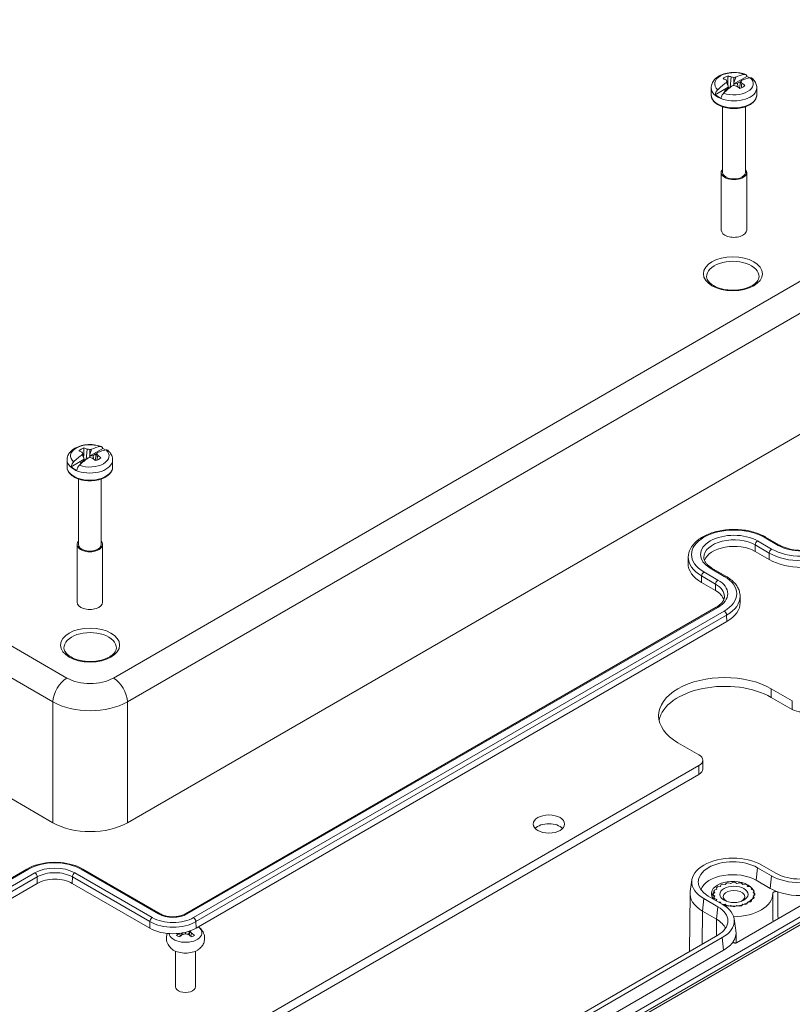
# Model space of a CAD drawing. Header units: millimetres. Extents: x 32 to 1714, y 32 to 1317.
# Tile 22 of 25: x 1293 to 1410, y 985 to 1134. Entities that reach past the tile are written whole.
import ezdxf

# ---------------------------------------------------------------- set-up
doc = ezdxf.new("R2010")
doc.units = ezdxf.units.MM
doc.header["$LTSCALE"] = 6.25
doc.layers.add('Visible (ANSI)', color=7, linetype='Continuous', lineweight=9)
doc.layers.add('Visible Narrow (ANSI)', color=7, linetype='Continuous', lineweight=9)

msp = doc.modelspace()

# ---------------------------------------------------------------- linework, layer by layer
at = {"layer": 'Visible (ANSI)'}
for p, q in [((1308.8405, 1012.1962), (1509.2087, 1127.8788)), ((1399.5855, 1124.2547), (1399.8455, 1123.7033)), ((1399.6806, 1124.4178), (1399.8455, 1123.7033)), ((1400.323, 1125.0854), (1400.1525, 1123.5101)), ((1400.7004, 1124.0237), (1402.6821, 1125.1679)), ((1400.7004, 1124.0237), (1400.7294, 1124.2136)), ((1400.7294, 1124.0174), (1400.7004, 1124.0237)), ((1400.7294, 1124.2136), (1400.9895, 1125.0653)), ((1400.7294, 1125.0233), (1400.7294, 1124.2136)), ((1401.2394, 1124.1285), (1400.7294, 1124.0174)), ((1400.7294, 1124.0174), (1400.7294, 1123.8122)), ((1401.6552, 1124.3686), (1401.2394, 1124.1285)), ((1401.2394, 1124.1285), (1401.2978, 1123.5886)), ((1401.7782, 1124.4178), (1401.6133, 1123.7033)), ((1401.9262, 1124.1598), (1401.7944, 1123.4006)), ((1397.2794, 1123.4485), (1397.2794, 1122.3871)), ((1397.8929, 1122.4028), (1399.8745, 1123.5469)), ((1399.6931, 1123.2357), (1399.2772, 1122.9957)), ((1399.8855, 1123.5302), (1399.6931, 1123.2357)), ((1399.6931, 1123.2357), (1399.7082, 1123.1484)), ((1399.8455, 1123.7033), (1399.8745, 1123.5469)), ((1399.8745, 1123.5469), (1399.8855, 1123.5302)), ((1399.8855, 1123.5302), (1399.9307, 1123.3344)), ((1399.8922, 1123.5011), (1400.0353, 1123.4184)), ((1401.4828, 1123.4527), (1401.5666, 1123.5011)), ((1401.5733, 1123.5302), (1401.5447, 1123.4061)), ((1401.5733, 1123.5302), (1401.591, 1123.5571)), ((1401.5843, 1123.5134), (1401.5733, 1123.5302)), ((1401.6133, 1123.7033), (1401.5843, 1123.5134)), ((1404.1794, 1123.4485), (1404.1794, 1122.3871)), ((1398.9894, 1120.5707), (1398.9894, 1110.654)), ((1402.4694, 1120.5707), (1402.4694, 1110.654)), ((1398.8044, 1110.654), (1398.8044, 1101.9175)), ((1402.6544, 1110.654), (1402.6544, 1101.9175)), ((1139.5167, 1103.439), (1297.554, 1012.1962)), ((1303.1197, 1067.6855), (1305.1014, 1068.8296)), ((1302.0047, 1067.9164), (1302.2648, 1067.365)), ((1302.0999, 1068.0795), (1302.2648, 1067.365)), ((1302.2648, 1067.365), (1302.2938, 1067.2087)), ((1302.7423, 1068.7471), (1302.5718, 1067.1718)), ((1303.1197, 1067.6855), (1303.1487, 1067.8753)), ((1303.1487, 1067.6791), (1303.1197, 1067.6855)), ((1303.1487, 1067.8753), (1303.4087, 1068.727)), ((1303.1487, 1068.685), (1303.1487, 1067.8753)), ((1303.6586, 1067.7903), (1303.1487, 1067.6791)), ((1303.1487, 1067.6791), (1303.1487, 1067.474)), ((1304.0745, 1068.0303), (1303.6586, 1067.7903)), ((1303.6586, 1067.7903), (1303.7171, 1067.2503)), ((1304.0326, 1067.365), (1304.0036, 1067.1752)), ((1304.1975, 1068.0795), (1304.0326, 1067.365)), ((1304.3455, 1067.8215), (1304.2137, 1067.0623)), ((1299.6987, 1067.1103), (1299.6987, 1066.0488)), ((1300.3121, 1066.0645), (1302.2938, 1067.2087)), ((1302.1123, 1066.8975), (1301.6965, 1066.6574)), ((1302.3048, 1067.1919), (1302.1123, 1066.8975)), ((1302.1123, 1066.8975), (1302.1275, 1066.8101)), ((1302.2938, 1067.2087), (1302.3048, 1067.1919)), ((1302.3048, 1067.1919), (1302.3499, 1066.9961)), ((1302.3115, 1067.1628), (1302.4546, 1067.0802)), ((1303.9021, 1067.1144), (1303.9859, 1067.1628)), ((1303.9926, 1067.1919), (1303.964, 1067.0679)), ((1303.9926, 1067.1919), (1304.0102, 1067.2189)), ((1304.0036, 1067.1752), (1303.9926, 1067.1919)), ((1306.5987, 1067.1103), (1306.5987, 1066.0488)), ((1301.4087, 1064.2324), (1301.4087, 1054.3158)), ((1304.8887, 1064.2324), (1304.8887, 1054.3158)), ((1405.5291, 1055.4323), (1407.6504, 1054.2075)), ((1301.2237, 1054.3158), (1301.2237, 1045.5792)), ((1305.0737, 1054.3158), (1305.0737, 1045.5792)), ((1308.4874, 938.9148), (1508.8556, 1054.5975)), ((1308.4966, 938.0948), (1508.8648, 1053.7775)), ((1509.1837, 1053.5791), (1308.8401, 937.9107)), ((1393.7955, 1052.4149), (1393.7797, 1051.4298)), ((1403.9468, 1053.2502), (1406.0681, 1052.0255)), ((1399.5187, 1049.5127), (1397.3974, 1050.7374)), ((1397.9363, 1047.3306), (1395.815, 1048.5554)), ((1401.6529, 1046.4953), (1401.6687, 1045.5102)), ((1317.6565, 998.402), (1398.051, 1044.8178)), ((1319.2389, 996.22), (1399.6334, 1042.6358)), ((1406.3863, 1032.4709), (1409.5683, 1030.6338)), ((1406.3863, 1031.1436), (1409.5683, 1029.3065)), ((1392.2441, 1024.3059), (1395.4261, 1022.4688)), ((1396.0119, 1020.325), (1396.0119, 1021.6523)), ((1395.4261, 1020.8358), (1316.7605, 975.4182)), ((1395.4261, 1019.5085), (1316.7605, 974.0909)), ((1287.1732, 1001.4639), (1293.6114, 1005.181)), ((1302.0794, 1005.181), (1313.8209, 998.402)), ((1406.3927, 1004.1574), (1404.2762, 1005.3794)), ((1407.0699, 1004.5483), (1404.9533, 1005.7703)), ((1394.3657, 1003.5443), (1394.0972, 1001.7655)), ((1400.5832, 1003.1726), (1400.2725, 1003.0071)), ((1401.1864, 1003.0071), (1400.8757, 1003.1726)), ((1406.2022, 1002.2551), (1404.0856, 1003.4771)), ((1288.7555, 999.2818), (1295.1937, 1002.9989)), ((1300.497, 1002.9989), (1312.2385, 996.22)), ((1397.6678, 1001.827), (1397.8444, 1001.6053)), ((1398.1268, 1002.1071), (1397.7582, 1001.9876)), ((1398.0775, 1002.3495), (1398.1268, 1002.1071)), ((1398.664, 1002.534), (1398.2495, 1002.4861)), ((1398.7469, 1002.7732), (1398.664, 1002.534)), ((1399.4033, 1002.8441), (1398.9835, 1002.8725)), ((1399.6102, 1003.0569), (1399.4033, 1002.8441)), ((1400.2725, 1003.0071), (1399.8884, 1003.1091)), ((1401.5704, 1003.1091), (1401.1864, 1003.0071)), ((1402.0555, 1002.8441), (1401.8486, 1003.0569)), ((1402.4753, 1002.8725), (1402.0555, 1002.8441)), ((1402.7949, 1002.534), (1402.712, 1002.7732)), ((1403.2094, 1002.4861), (1402.7949, 1002.534)), ((1403.332, 1002.1071), (1403.3813, 1002.3495)), ((1403.7006, 1001.9876), (1403.332, 1002.1071)), ((1403.6145, 1001.6053), (1403.791, 1001.827)), ((1394.0728, 1001.4635), (1393.9791, 992.697)), ((1396.1628, 1000.6951), (1398.2793, 999.4731)), ((1396.8399, 1001.086), (1398.9564, 999.864)), ((1397.5544, 1001.3415), (1397.5544, 1001.204)), ((1397.8444, 1001.6053), (1397.5578, 1001.4259)), ((1397.5578, 1001.257), (1397.8444, 1001.0776)), ((1397.8444, 1001.0776), (1397.6678, 1000.8559)), ((1397.7582, 1000.6953), (1398.1268, 1000.5758)), ((1398.1268, 1000.5758), (1398.0845, 1000.3675)), ((1413.4036, 1001.1176), (1401.1173, 994.024)), ((1402.7949, 1000.149), (1403.2094, 1000.1968)), ((1403.332, 1000.5758), (1403.7006, 1000.6953)), ((1403.3813, 1000.3335), (1403.332, 1000.5758)), ((1403.901, 1001.4259), (1403.6145, 1001.6053)), ((1403.6145, 1001.0776), (1403.901, 1001.257)), ((1403.791, 1000.8559), (1403.6145, 1001.0776)), ((1406.5993, 1001.462), (1406.614, 1000.0824)), ((1395.9722, 998.7928), (1398.0887, 997.5708)), ((1398.4126, 1000.178), (1398.664, 1000.149)), ((1398.664, 1000.149), (1398.7142, 1000.0039)), ((1399.0409, 999.8143), (1399.4033, 999.8388)), ((1399.4033, 999.8388), (1399.6102, 999.626)), ((1399.8884, 999.5738), (1400.2725, 999.6758)), ((1400.2725, 999.6758), (1400.5832, 999.5103)), ((1400.8757, 999.5103), (1401.1864, 999.6758)), ((1401.1864, 999.6758), (1401.5704, 999.5738)), ((1401.8486, 999.626), (1402.0555, 999.8388)), ((1402.0555, 999.8388), (1402.4753, 999.8104)), ((1402.712, 999.9097), (1402.7949, 1000.149)), ((1400.7535, 997.638), (1401.022, 995.8592)), ((1318.1837, 995.7559), (1318.2199, 995.4269)), ((1318.3463, 995.7881), (1318.2077, 995.1933)), ((1316.7596, 995.4444), (1316.8328, 995.018)), ((1317.0143, 995.4795), (1317.081, 995.1933)), ((1317.02, 995.4551), (1317.0688, 995.4269)), ((1317.0757, 995.4891), (1317.0688, 995.4269)), ((1317.0688, 995.4269), (1317.4625, 995.3347)), ((1317.6444, 995.6032), (1317.6444, 995.3828)), ((1317.8263, 995.3347), (1318.2199, 995.4269)), ((1398.2793, 995.1797), (1318.0657, 948.8684)), ((1318.2199, 995.4269), (1318.2687, 995.4551)), ((1318.5363, 995.4858), (1318.456, 995.018)), ((1398.9564, 994.7888), (1318.7428, 948.4774)), ((1401.0464, 995.5573), (1401.0631, 993.9993)), ((1316.1444, 992.7367), (1316.1444, 987.3594)), ((1399.147, 992.8865), (1318.9334, 946.5752)), ((1319.1444, 992.7367), (1319.1444, 987.3594))]:
    msp.add_line(p, q, dxfattribs=at)
for centre, major_axis, ratio, start_param, end_param in [((1400.2875, 1117.5615), (4.3751, 7.5779), 0.57735027, 0.45344136, 0.67169563), ((1400.2875, 1117.5615), (4.3751, 7.5779), 0.57735027, 0.8991007, 1.11735496), ((1400.7294, 1124.3012), (-1.8887, 0), 0.57735027, 5.20853906, 5.78703523), ((1401.3959, 1117.8269), (-5.3673, 6.8727), 0.4683232, 5.55487759, 5.63362226), ((1401.2325, 1117.4934), (-3.0508, 8.2068), 0.1836319, 5.64478829, 5.69430193), ((1401.2325, 1117.2742), (0.5591, 8.7377), 0.38414354, 0.63863746, 0.67031873), ((1400.0629, 1117.0573), (3.0529, -8.1683), 0.66883484, 2.59045474, 2.6691994), ((1400.5396, 1117.0933), (6.5368, -5.8249), 0.85256691, 2.1973609, 2.24687454), ((1400.9193, 1117.0933), (6.5368, 5.8249), 0.85256691, 0.91255048, 0.94423176), ((1400.7294, 1123.5302), (-1.7222, 0), 0.57735027, 4.07271036, 4.14483968), ((1400.2263, 1117.4934), (-3.0508, -8.2068), 0.1836319, 3.7483084, 3.77998967), ((1400.2263, 1117.2742), (0.5591, -8.7377), 0.38414354, 2.45344155, 2.5029552), ((1401.1714, 1117.0512), (-4.3751, -7.5779), 0.57735027, 3.59503402, 3.81328829), ((1400.0629, 1117.0573), (3.0529, -8.1683), 0.66883484, 2.25096867, 2.32971334), ((1400.7294, 1123.5302), (3.4437, 0), 0.57735027, 0.801347, 0.96790105), ((1401.1714, 1117.0512), (-4.3751, -7.5779), 0.57735027, 4.04069335, 4.25894762), ((1400.7294, 1123.5302), (1.7222, 0), 0.57735027, 3.70914196, 3.84402551), ((1400.5396, 1117.6743), (-7.7806, -4.0152), 0.65205526, 4.36466563, 4.39634691), ((1400.9193, 1117.6743), (-7.7806, 4.0152), 0.65205526, 5.01059869, 5.06011233), ((1401.3959, 1117.8269), (-5.3673, 6.8727), 0.4683232, 5.21539153, 5.29413619), ((1400.7294, 1124.3012), (1.8887, 0), 0.57735027, 5.20853906, 5.78703523), ((1400.7294, 1123.5302), (-3.4437, 0), 0.57735027, 0.60289528, 0.96790105), ((1400.7294, 1110.654), (1.925, 0), 0.57735027, 2.69958828, 6.72518968), ((1400.7294, 1110.654), (1.74, 0), 0.57735027, 3.14159265, 6.28318531), ((1400.7294, 1101.9175), (1.925, 0), 0.57735027, 3.14159265, 6.28318531), ((1303.1487, 1067.9629), (-1.8887, 0), 0.57735027, 5.20853906, 5.78703523), ((1302.4822, 1060.719), (3.0529, -8.1683), 0.66883484, 2.59045474, 2.6691994), ((1302.7067, 1061.2233), (4.3751, 7.5779), 0.57735027, 0.45344136, 0.67169563), ((1303.1487, 1067.1919), (3.4437, 0), 0.57735027, 0.801347, 0.96790105), ((1302.7067, 1061.2233), (4.3751, 7.5779), 0.57735027, 0.8991007, 1.11735496), ((1303.8152, 1061.4886), (-5.3673, 6.8727), 0.4683232, 5.55487759, 5.63362226), ((1303.5906, 1060.713), (-4.3751, -7.5779), 0.57735027, 4.04069335, 4.25894762), ((1303.6518, 1061.1552), (-3.0508, 8.2068), 0.1836319, 5.64478829, 5.69430193), ((1303.6518, 1060.9359), (0.5591, 8.7377), 0.38414354, 0.63863746, 0.67031873), ((1302.9588, 1060.7551), (6.5368, -5.8249), 0.85256691, 2.1973609, 2.24687454), ((1302.9588, 1061.336), (-7.7806, -4.0152), 0.65205526, 4.36466563, 4.39634691), ((1303.3385, 1060.7551), (6.5368, 5.8249), 0.85256691, 0.91255048, 0.94423176), ((1303.3385, 1061.336), (-7.7806, 4.0152), 0.65205526, 5.01059869, 5.06011233), ((1303.8152, 1061.4886), (-5.3673, 6.8727), 0.4683232, 5.21539153, 5.29413619), ((1303.1487, 1067.9629), (1.8887, 0), 0.57735027, 5.20853906, 5.78703523), ((1303.1487, 1067.1919), (-1.7222, 0), 0.57735027, 4.07271036, 4.14483968), ((1302.6456, 1061.1552), (-3.0508, -8.2068), 0.1836319, 3.7483084, 3.77998967), ((1302.6456, 1060.9359), (0.5591, -8.7377), 0.38414354, 2.45344155, 2.5029552), ((1303.5906, 1060.713), (-4.3751, -7.5779), 0.57735027, 3.59503402, 3.81328829), ((1302.4822, 1060.719), (3.0529, -8.1683), 0.66883484, 2.25096867, 2.32971334), ((1303.1487, 1067.1919), (-3.4437, 0), 0.57735027, 0.60289528, 0.96790105), ((1303.1487, 1067.1919), (1.7222, 0), 0.57735027, 3.70914196, 3.84402551), ((1303.1487, 1054.3158), (1.925, 0), 0.57735027, 2.69958828, 6.72518968), ((1303.1487, 1054.3158), (1.74, 0), 0.57735027, 3.14159265, 6.28318531), ((1400.7294, 1051.3927), (-4.55, 0), 0.57735027, 3.92699082, 6.09262352), ((1400.7294, 1051.3927), (-6.95, 0), 0.57735027, 6.27392864, 7.06858347), ((1410.9825, 1054.8628), (6.95, 0), 0.57735027, 3.92699082, 5.49778714), ((1394.719, 1045.4731), (4.55, 0), 0.57735027, 0.19056179, 0.78539816), ((1303.1487, 1045.5792), (1.925, 0), 0.57735027, 3.14159265, 6.28318531), ((1394.719, 1045.4731), (6.95, 0), 0.57735027, 5.49778714, 6.29244197), ((1399.3152, 1028.3884), (-10, 0), 0.57735027, 3.92699082, 7.06858347), ((1399.3152, 1027.0611), (-10, 0), 0.57735027, 3.92699082, 6.16798338), ((1410.9825, 1030.123), (2, 0), 0.57735027, 3.92699082, 5.49778714), ((1394.0119, 1021.6523), (2, 0), 0.57735027, 5.49778714, 7.06858347), ((1394.0119, 1020.325), (2, 0), 0.57735027, 5.49778714, 6.28318531), ((1303.1973, 1015.4563), (7.982, 0), 0.57752615, 3.92714311, 5.49763485), ((1372.6926, 1010.6618), (2.3812, 0), 0.57735027, 0.50375586, 2.63783679), ((1400.558, 1003.2327), (-6.2159, 0), 0.57735027, 3.92699082, 7.06858347), ((1400.558, 1003.2327), (-5.2583, 0), 0.57735027, 3.92699082, 7.06858347), ((1297.8454, 1001.468), (3.75, 0), 0.57735027, 0.78539816, 2.35619449), ((1400.558, 1001.4404), (-4.9887, 0), 0.57735027, 3.92699082, 6.05936125), ((1400.558, 1001.4404), (-3.2427, 0), 0.57735027, 1.11485992, 6.73432598), ((1400.7294, 1001.3415), (3.175, 0), 0.57735027, 1.5247137, 1.61687895), ((1410.788, 1006.695), (-6.2159, 0), 0.57735027, 0.78539816, 2.35619449), ((1410.788, 1006.695), (-5.2583, 0), 0.57735027, 0.78539816, 2.35619449), ((1400.558, 1001.4404), (-6.4854, 0), 0.57735027, 6.19625406, 7.06858347), ((1400.558, 1000.7887), (-3.2392, 0), 0.57735027, 5.76332843, 6.11118124), ((1400.7294, 1001.3415), (-3.175, 0), 0.57735027, 5.92294342, 6.01510866), ((1400.7294, 1001.3415), (3.175, 0), 0.57735027, 2.4671915, 2.55935675), ((1400.7294, 1001.3415), (3.175, 0), 0.57735027, 2.15303224, 2.24519748), ((1400.7294, 1000.9809), (-1.6256, 0), 0.57735027, 2.29587808, 7.12889989), ((1400.7294, 1001.3415), (3.175, 0), 0.57735027, 1.83887297, 1.93103821), ((1400.7294, 1001.3415), (3.175, 0), 0.57735027, 1.21055444, 1.30271968), ((1400.7294, 1001.3415), (3.175, 0), 0.57735027, 0.89639517, 0.98856042), ((1400.7294, 1001.3415), (3.175, 0), 0.57735027, 0.58223591, 0.67440115), ((1400.7294, 1001.3415), (3.175, 0), 0.57735027, 0.26807664, 0.36024189), ((1410.788, 1004.9027), (-6.4854, 0), 0.57735027, 0.78539816, 1.01414504), ((1410.788, 1004.9027), (6.4854, 0), 0.57735027, 4.15573769, 5.07455501), ((1400.7294, 1001.3415), (-3.175, 0), 0.57735027, 6.23710268, 6.32926793), ((1400.7294, 1001.3415), (-3.175, 0), 0.57735027, 0.26807664, 0.36024189), ((1400.558, 1001.4404), (6.0414, 0), 0.57735027, 4.73282271, 6.29344025), ((1400.7294, 1001.3415), (-3.175, 0), 0.57735027, 2.4671915, 2.55935675), ((1400.7294, 1001.3415), (3.175, 0), 0.57735027, 5.92294342, 6.01510866), ((1400.7294, 1001.3415), (3.175, 0), 0.57735027, 6.23710268, 6.32926793), ((1394.5612, 997.3264), (5.2583, 0), 0.57735027, 5.49778714, 7.06858347), ((1394.5612, 997.3264), (6.2159, 0), 0.57735027, 5.49778714, 7.06858347), ((1400.7294, 1001.3415), (-3.175, 0), 0.57735027, 1.21055444, 1.30271968), ((1400.7294, 1001.3415), (-3.175, 0), 0.57735027, 1.5247137, 1.61687895), ((1400.7294, 1001.3415), (-3.175, 0), 0.57735027, 1.83887297, 1.93103821), ((1400.7294, 1001.3415), (-3.175, 0), 0.57735027, 2.15303224, 2.24519748), ((1394.5612, 995.5342), (4.9888, 0), 0.57735027, 0.22382406, 0.78539816), ((1315.7387, 998.2408), (4.95, 0), 0.57735027, 3.92699082, 5.49778714), ((1317.6444, 995.5244), (2.5, 0), 0.57735027, 3.22581431, 6.95811895), ((1316.7907, 988.7099), (-3.2883, -8.4372), 0.20218064, 3.7935508, 3.80046827), ((1316.7907, 988.3097), (0.713, -9.0273), 0.40269228, 2.457245, 2.51453033), ((1394.5612, 995.5342), (6.4854, 0), 0.57735027, 5.92101928, 6.37011655), ((1318.5395, 988.0426), (3.1552, 8.442), 0.66883484, 0.80055575, 0.86566238), ((1317.6444, 995.6836), (1.6727, 0), 0.57735027, 3.76324433, 4.09073731), ((1316.7493, 989.0762), (-5.5471, -7.103), 0.4683232, 4.10825463, 4.18442483), ((1317.2978, 989.0027), (-7.9211, -4.3882), 0.64479209, 4.32809176, 4.3853771), ((1317.9909, 989.0027), (-7.9211, 4.3882), 0.64479209, 5.03940086, 5.0966862), ((1318.5395, 989.0762), (-5.5471, 7.103), 0.4683232, 5.24035313, 5.31652333), ((1316.7493, 988.0426), (3.1552, -8.442), 0.66883484, 2.27593027, 2.35210048), ((1317.6444, 995.6836), (1.6727, 0), 0.57735027, 5.33404065, 5.66153363), ((1317.6444, 993.8914), (-2.5, 0), 0.57735027, 0.73884567, 2.40274698), ((1394.5612, 995.5342), (6.4854, 0), 0.57735027, 5.49778714, 5.92101928), ((1317.6444, 987.3594), (1.5, 0), 0.57735027, 3.14159265, 6.28318531)]:
    msp.add_ellipse(centre, major_axis=major_axis, ratio=ratio, start_param=start_param, end_param=end_param, dxfattribs=at)
for centre, major_axis in [((1372.6926, 1011.9891), (-2.3813, 0)), ((1400.7294, 1001.3415), (2.1336, 0))]:
    msp.add_ellipse(centre, major_axis=major_axis, ratio=0.57735027, dxfattribs=at)
for points, knots in [([(1397.2794, 1123.4485), (1397.2794, 1123.672), (1397.3254, 1123.8945), (1397.4989, 1124.3215), (1397.6322, 1124.522), (1397.987, 1124.912), (1398.2219, 1125.0897), (1398.7773, 1125.4036), (1399.1064, 1125.5304), (1399.8035, 1125.7092), (1400.1718, 1125.7605), (1400.9099, 1125.786), (1401.2795, 1125.7611), (1401.9306, 1125.6473), (1402.2163, 1125.5702), (1402.4846, 1125.4672)], [3.92699082, 3.92699082, 3.92699082, 3.92699082, 4.15735545, 4.15735545, 4.41073788, 4.41073788, 4.72307409, 4.72307409, 5.07980656, 5.07980656, 5.43790272, 5.43790272, 5.79184314, 5.79184314, 6.0846917, 6.0846917, 6.0846917, 6.0846917]), ([(1402.3039, 1125.4802), (1402.3145, 1125.4821), (1402.3247, 1125.4836), (1402.3999, 1125.4914), (1402.4706, 1125.4785), (1402.5701, 1125.4223), (1402.6169, 1125.3695), (1402.6616, 1125.2718), (1402.6757, 1125.2215), (1402.6821, 1125.1679)], [0.3853332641, 0.3853332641, 0.3853332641, 0.3853332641, 0.3898693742, 0.3898693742, 0.4197799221, 0.4197799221, 0.4492907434, 0.4492907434, 0.4689661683, 0.4689661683, 0.4689661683, 0.4689661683]), ([(1403.4467, 1124.9096), (1403.4332, 1124.9215), (1403.419, 1124.9318), (1403.3544, 1124.9682), (1403.2838, 1124.9811), (1403.2086, 1124.9733), (1403.1984, 1124.9718), (1403.1878, 1124.9699)], [0.0501632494, 0.0501632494, 0.0501632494, 0.0501632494, 0.0587701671, 0.0587701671, 0.088680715, 0.088680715, 0.0932168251, 0.0932168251, 0.0932168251, 0.0932168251]), ([(1403.4471, 1124.9101), (1403.5313, 1124.838), (1403.6107, 1124.7609), (1403.7579, 1124.5956), (1403.8257, 1124.5074), (1403.9464, 1124.32), (1403.9994, 1124.2207), (1404.0868, 1124.0123), (1404.1211, 1123.9031), (1404.1675, 1123.6788), (1404.1794, 1123.5637), (1404.1794, 1123.4485)], [0.19181344, 0.19181344, 0.19181344, 0.19181344, 0.310530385, 0.310530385, 0.429247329, 0.429247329, 0.547964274, 0.547964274, 0.666681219, 0.666681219, 0.785398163, 0.785398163, 0.785398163, 0.785398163]), ([(1397.8929, 1122.4028), (1397.8993, 1122.4638), (1397.9134, 1122.5304), (1397.9581, 1122.6797), (1398.0048, 1122.7865), (1398.1044, 1122.9577), (1398.1751, 1123.0523), (1398.2502, 1123.1311), (1398.2605, 1123.1416), (1398.2711, 1123.1519)], [0.0095839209, 0.0095839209, 0.0095839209, 0.0095839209, 0.0292593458, 0.0292593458, 0.0587701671, 0.0587701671, 0.088680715, 0.088680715, 0.0932168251, 0.0932168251, 0.0932168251, 0.0932168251]), ([(1399.1549, 1122.6416), (1399.1444, 1122.6313), (1399.1341, 1122.6208), (1399.059, 1122.5419), (1398.9883, 1122.4474), (1398.8887, 1122.2762), (1398.842, 1122.1694), (1398.7972, 1122.0201), (1398.7831, 1121.9535), (1398.7767, 1121.8925)], [0.3853332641, 0.3853332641, 0.3853332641, 0.3853332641, 0.3898693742, 0.3898693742, 0.4197799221, 0.4197799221, 0.4492907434, 0.4492907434, 0.4689661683, 0.4689661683, 0.4689661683, 0.4689661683]), ([(1404.1794, 1122.3871), (1404.1794, 1122.1735), (1404.1264, 1121.9607), (1403.9216, 1121.551), (1403.764, 1121.3558), (1403.3524, 1120.9951), (1403.091, 1120.8329), (1402.4966, 1120.5661), (1402.1626, 1120.4624), (1401.46, 1120.3241), (1401.0917, 1120.2892), (1400.3562, 1120.2899), (1399.9892, 1120.3255), (1399.2902, 1120.4642), (1398.9584, 1120.5676), (1398.3619, 1120.8358), (1398.0973, 1121.0008), (1397.6689, 1121.3809), (1397.5032, 1121.5958), (1397.3212, 1122.008), (1397.2794, 1122.1973), (1397.2794, 1122.3871)], [0.78539816, 0.78539816, 0.78539816, 0.78539816, 1.06635562, 1.06635562, 1.36776031, 1.36776031, 1.69533866, 1.69533866, 2.02762996, 2.02762996, 2.35797873, 2.35797873, 2.68738646, 2.68738646, 3.01774963, 3.01774963, 3.35004316, 3.35004316, 3.67737361, 3.67737361, 3.92699082, 3.92699082, 3.92699082, 3.92699082]), ([(1404.5259, 1094.8423), (1404.5153, 1094.5947), (1404.4132, 1094.3347), (1404.0244, 1093.8788), (1403.7984, 1093.6902), (1403.2452, 1093.3592), (1402.9227, 1093.2157), (1402.2042, 1092.9868), (1401.8077, 1092.902), (1400.9812, 1092.8043), (1400.5511, 1092.7919), (1399.7053, 1092.8424), (1399.2898, 1092.9054), (1398.5211, 1093.0976), (1398.1675, 1093.2265), (1397.5604, 1093.529), (1397.306, 1093.7022), (1396.912, 1094.0656), (1396.7742, 1094.2549), (1396.6286, 1094.5752), (1396.5967, 1094.7095), (1396.591, 1094.8423)], [3.95168604, 3.95168604, 3.95168604, 3.95168604, 4.38444687, 4.38444687, 4.69467164, 4.69467164, 4.99350496, 4.99350496, 5.29568506, 5.29568506, 5.60087377, 5.60087377, 5.90651108, 5.90651108, 6.20987403, 6.20987403, 6.50937709, 6.50937709, 6.81181504, 6.81181504, 7.04388825, 7.04388825, 7.04388825, 7.04388825]), ([(1299.6987, 1067.1103), (1299.6987, 1067.3337), (1299.7447, 1067.5562), (1299.9181, 1067.9832), (1300.0514, 1068.1837), (1300.4063, 1068.5737), (1300.6411, 1068.7514), (1301.1965, 1069.0653), (1301.5256, 1069.1922), (1302.2228, 1069.3709), (1302.5911, 1069.4222), (1303.3292, 1069.4477), (1303.6988, 1069.4229), (1304.3499, 1069.309), (1304.6355, 1069.232), (1304.9039, 1069.1289)], [3.92699082, 3.92699082, 3.92699082, 3.92699082, 4.15735545, 4.15735545, 4.41073788, 4.41073788, 4.72307409, 4.72307409, 5.07980656, 5.07980656, 5.43790272, 5.43790272, 5.79184314, 5.79184314, 6.0846917, 6.0846917, 6.0846917, 6.0846917]), ([(1304.7232, 1069.142), (1304.7337, 1069.1439), (1304.744, 1069.1453), (1304.8191, 1069.1532), (1304.8898, 1069.1403), (1304.9894, 1069.084), (1305.0361, 1069.0312), (1305.0809, 1068.9335), (1305.095, 1068.8832), (1305.1014, 1068.8296)], [0.3853332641, 0.3853332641, 0.3853332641, 0.3853332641, 0.3898693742, 0.3898693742, 0.4197799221, 0.4197799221, 0.4492907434, 0.4492907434, 0.4689661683, 0.4689661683, 0.4689661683, 0.4689661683]), ([(1305.866, 1068.5713), (1305.8524, 1068.5832), (1305.8382, 1068.5935), (1305.7737, 1068.63), (1305.703, 1068.6429), (1305.6279, 1068.635), (1305.6176, 1068.6336), (1305.607, 1068.6317)], [0.0501632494, 0.0501632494, 0.0501632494, 0.0501632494, 0.0587701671, 0.0587701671, 0.088680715, 0.088680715, 0.0932168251, 0.0932168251, 0.0932168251, 0.0932168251]), ([(1305.8663, 1068.5718), (1305.9506, 1068.4998), (1306.03, 1068.4226), (1306.1772, 1068.2573), (1306.2449, 1068.1691), (1306.3657, 1067.9817), (1306.4187, 1067.8824), (1306.5061, 1067.674), (1306.5404, 1067.5649), (1306.5867, 1067.3405), (1306.5987, 1067.2254), (1306.5987, 1067.1103)], [0.19181344, 0.19181344, 0.19181344, 0.19181344, 0.310530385, 0.310530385, 0.429247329, 0.429247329, 0.547964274, 0.547964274, 0.666681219, 0.666681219, 0.785398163, 0.785398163, 0.785398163, 0.785398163]), ([(1306.5987, 1066.0488), (1306.5987, 1065.8352), (1306.5456, 1065.6224), (1306.3408, 1065.2127), (1306.1832, 1065.0176), (1305.7717, 1064.6568), (1305.5103, 1064.4946), (1304.9159, 1064.2278), (1304.5819, 1064.1242), (1303.8793, 1063.9859), (1303.511, 1063.9509), (1302.7755, 1063.9517), (1302.4085, 1063.9872), (1301.7094, 1064.126), (1301.3777, 1064.2293), (1300.7811, 1064.4975), (1300.5166, 1064.6626), (1300.0881, 1065.0426), (1299.9224, 1065.2576), (1299.7404, 1065.6698), (1299.6987, 1065.8591), (1299.6987, 1066.0488)], [0.78539816, 0.78539816, 0.78539816, 0.78539816, 1.06635562, 1.06635562, 1.36776031, 1.36776031, 1.69533866, 1.69533866, 2.02762996, 2.02762996, 2.35797873, 2.35797873, 2.68738646, 2.68738646, 3.01774963, 3.01774963, 3.35004316, 3.35004316, 3.67737361, 3.67737361, 3.92699082, 3.92699082, 3.92699082, 3.92699082]), ([(1300.3121, 1066.0645), (1300.3185, 1066.1255), (1300.3326, 1066.1921), (1300.3773, 1066.3414), (1300.4241, 1066.4483), (1300.5237, 1066.6195), (1300.5943, 1066.714), (1300.6695, 1066.7929), (1300.6798, 1066.8033), (1300.6903, 1066.8136)], [0.0095839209, 0.0095839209, 0.0095839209, 0.0095839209, 0.0292593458, 0.0292593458, 0.0587701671, 0.0587701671, 0.088680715, 0.088680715, 0.0932168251, 0.0932168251, 0.0932168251, 0.0932168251]), ([(1301.5742, 1066.3033), (1301.5636, 1066.293), (1301.5534, 1066.2826), (1301.4782, 1066.2037), (1301.4076, 1066.1092), (1301.308, 1065.9379), (1301.2612, 1065.8311), (1301.2165, 1065.6818), (1301.2024, 1065.6152), (1301.196, 1065.5542)], [0.3853332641, 0.3853332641, 0.3853332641, 0.3853332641, 0.3898693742, 0.3898693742, 0.4197799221, 0.4197799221, 0.4492907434, 0.4492907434, 0.4689661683, 0.4689661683, 0.4689661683, 0.4689661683]), ([(1393.7955, 1052.4149), (1393.8024, 1052.8442), (1393.9158, 1053.2706), (1394.3409, 1054.0917), (1394.6648, 1054.4825), (1395.5057, 1055.2029), (1396.0372, 1055.5256), (1397.2416, 1056.054), (1397.9163, 1056.2579), (1399.333, 1056.5268), (1400.0742, 1056.5924), (1401.5523, 1056.5816), (1402.2888, 1056.5056), (1403.689, 1056.2179), (1404.3523, 1056.0058), (1405.1487, 1055.6398), (1405.3435, 1055.5394), (1405.5291, 1055.4323)], [0.79465483, 0.79465483, 0.79465483, 0.79465483, 1.07580112, 1.07580112, 1.3783762, 1.3783762, 1.70638463, 1.70638463, 2.03857616, 2.03857616, 2.36881258, 2.36881258, 2.69817277, 2.69817277, 3.02854205, 3.02854205, 3.14159265, 3.14159265, 3.14159265, 3.14159265]), ([(1407.6504, 1054.2075), (1407.9728, 1054.0214), (1408.3529, 1053.859), (1409.1937, 1053.6039), (1409.655, 1053.5119), (1410.6115, 1053.4118), (1411.1067, 1053.4044), (1412.076, 1053.4764), (1412.5499, 1053.5557), (1413.4231, 1053.79), (1413.8226, 1053.9445), (1414.2166, 1054.1522), (1414.2662, 1054.1796), (1414.3145, 1054.2075)], [6.28318531, 6.28318531, 6.28318531, 6.28318531, 6.5847565, 6.5847565, 6.88932425, 6.88932425, 7.19639811, 7.19639811, 7.5036774, 7.5036774, 7.80877332, 7.80877332, 7.85398163, 7.85398163, 7.85398163, 7.85398163]), ([(1397.3974, 1050.7374), (1397.2315, 1050.8332), (1397.0807, 1050.9352), (1396.8133, 1051.1469), (1396.6966, 1051.2566), (1396.4989, 1051.4786), (1396.4179, 1051.5908), (1396.2903, 1051.8132), (1396.2437, 1051.9233), (1396.1814, 1052.1402), (1396.1655, 1052.2469), (1396.1638, 1052.3534)], [0, 0, 0, 0, 0.155228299, 0.155228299, 0.310456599, 0.310456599, 0.465684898, 0.465684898, 0.620913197, 0.620913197, 0.776141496, 0.776141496, 0.776141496, 0.776141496]), ([(1401.6529, 1046.4953), (1401.6491, 1046.7323), (1401.6132, 1046.9688), (1401.4807, 1047.4298), (1401.3842, 1047.6542), (1401.1377, 1048.0841), (1400.9878, 1048.2896), (1400.6412, 1048.6787), (1400.4447, 1048.8623), (1400.0108, 1049.2057), (1399.7735, 1049.3656), (1399.5187, 1049.5127)], [2.365451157, 2.365451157, 2.365451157, 2.365451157, 2.520679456, 2.520679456, 2.675907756, 2.675907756, 2.831136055, 2.831136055, 2.986364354, 2.986364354, 3.141592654, 3.141592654, 3.141592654, 3.141592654]), ([(1398.051, 1044.8178), (1398.217, 1044.9136), (1398.3677, 1045.0156), (1398.6352, 1045.2273), (1398.7519, 1045.337), (1398.9495, 1045.559), (1399.0305, 1045.6712), (1399.1581, 1045.8936), (1399.2047, 1046.0037), (1399.267, 1046.2206), (1399.2829, 1046.3273), (1399.2846, 1046.4338)], [1.570796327, 1.570796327, 1.570796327, 1.570796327, 1.726024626, 1.726024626, 1.881252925, 1.881252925, 2.036481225, 2.036481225, 2.191709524, 2.191709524, 2.346937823, 2.346937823, 2.346937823, 2.346937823]), ([(1307.1647, 1038.6308), (1307.1541, 1038.3832), (1307.052, 1038.1232), (1306.6632, 1037.6673), (1306.4372, 1037.4787), (1305.884, 1037.1477), (1305.5615, 1037.0042), (1304.8431, 1036.7753), (1304.4466, 1036.6905), (1303.6201, 1036.5928), (1303.1899, 1036.5804), (1302.3441, 1036.6309), (1301.9287, 1036.6939), (1301.1599, 1036.8861), (1300.8064, 1037.0149), (1300.1992, 1037.3175), (1299.9448, 1037.4907), (1299.5508, 1037.8541), (1299.4131, 1038.0434), (1299.2674, 1038.3637), (1299.2355, 1038.498), (1299.2298, 1038.6308)], [3.95168604, 3.95168604, 3.95168604, 3.95168604, 4.38444687, 4.38444687, 4.69467164, 4.69467164, 4.99350496, 4.99350496, 5.29568506, 5.29568506, 5.60087377, 5.60087377, 5.90651108, 5.90651108, 6.20987403, 6.20987403, 6.50937709, 6.50937709, 6.81181504, 6.81181504, 7.04388825, 7.04388825, 7.04388825, 7.04388825]), ([(1293.6114, 1005.181), (1294.0678, 1005.4445), (1294.587, 1005.6613), (1295.7057, 1005.9904), (1296.3051, 1006.1025), (1297.5318, 1006.2147), (1298.1589, 1006.2147), (1299.3857, 1006.1025), (1299.9851, 1005.9904), (1301.1037, 1005.6613), (1301.6229, 1005.4445), (1302.0794, 1005.181)], [1.57079633, 1.57079633, 1.57079633, 1.57079633, 1.88495559, 1.88495559, 2.19911486, 2.19911486, 2.51327412, 2.51327412, 2.82743339, 2.82743339, 3.14159265, 3.14159265, 3.14159265, 3.14159265]), ([(1407.3615, 1001.7237), (1407.3063, 1001.7435), (1407.245, 1001.7569), (1407.1169, 1001.7694), (1407.0513, 1001.7684), (1406.9246, 1001.7518), (1406.8646, 1001.7365), (1406.7583, 1001.6934), (1406.7129, 1001.6661), (1406.6518, 1001.611), (1406.6318, 1001.5855), (1406.6051, 1001.5319), (1406.5986, 1001.5041), (1406.5991, 1001.4762)], [0, 0, 0, 0, 0.019536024, 0.019536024, 0.039068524, 0.039068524, 0.058598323, 0.058598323, 0.078127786, 0.078127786, 0.092653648, 0.092653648, 0.107179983, 0.107179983, 0.107179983, 0.107179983]), ([(1313.8209, 998.402), (1313.9929, 998.3027), (1314.1978, 998.2136), (1314.657, 998.0696), (1314.912, 998.0154), (1315.4459, 997.9516), (1315.725, 997.9427), (1316.2744, 997.9727), (1316.5447, 998.0116), (1317.0442, 998.1311), (1317.2736, 998.2112), (1317.5368, 998.3361), (1317.5985, 998.3685), (1317.6565, 998.402)], [6.28318531, 6.28318531, 6.28318531, 6.28318531, 6.57103758, 6.57103758, 6.86459131, 6.86459131, 7.1626038, 7.1626038, 7.46135241, 7.46135241, 7.7568754, 7.7568754, 7.85398163, 7.85398163, 7.85398163, 7.85398163]), ([(1319.597, 996.4267), (1319.7652, 996.3087), (1319.928, 996.1657), (1320.2352, 995.7921), (1320.3762, 995.5508), (1320.5254, 995.0577), (1320.5548, 994.8226), (1320.5277, 994.3728), (1320.4763, 994.1595), (1320.3122, 993.7571), (1320.195, 993.5728), (1319.9021, 993.2213), (1319.7195, 993.0683), (1319.5183, 992.9359), (1319.5054, 992.9276), (1319.4925, 992.9194)], [0.09693339, 0.09693339, 0.09693339, 0.09693339, 0.34209076, 0.34209076, 0.61240114, 0.61240114, 0.82025227, 0.82025227, 1.01669734, 1.01669734, 1.23379497, 1.23379497, 1.50569213, 1.50569213, 1.52424384, 1.52424384, 1.52424384, 1.52424384]), ([(1315.7963, 992.9194), (1315.5905, 993.0498), (1315.3908, 993.2136), (1315.0535, 993.6237), (1314.9126, 993.865), (1314.7633, 994.3581), (1314.7339, 994.5933), (1314.7606, 995.0349), (1314.8086, 995.2406), (1314.8818, 995.4261)], [3.188145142, 3.188145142, 3.188145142, 3.188145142, 3.483683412, 3.483683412, 3.753993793, 3.753993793, 3.961844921, 3.961844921, 4.150981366, 4.150981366, 4.150981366, 4.150981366]), ([(1400.6258, 994.2075), (1400.612, 994.1864), (1400.6054, 994.1639), (1400.6075, 994.1188), (1400.6162, 994.0966), (1400.6478, 994.0554), (1400.6704, 994.0368), (1400.7267, 994.0057), (1400.7598, 993.9935), (1400.8322, 993.9771), (1400.8708, 993.973), (1400.9487, 993.9737), (1400.9872, 993.9784), (1401.0582, 993.9959), (1401.0902, 994.0084), (1401.1173, 994.024)], [0, 0, 0, 0, 0.0117617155, 0.0117617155, 0.0235058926, 0.0235058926, 0.0352252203, 0.0352252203, 0.0469267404, 0.0469267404, 0.0586277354, 0.0586277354, 0.070345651, 0.070345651, 0.0818546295, 0.0818546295, 0.0818546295, 0.0818546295])]:
    msp.add_open_spline(points, degree=3, knots=knots, dxfattribs=at)
for points, degree in [([(1399.8303, 1125.2601), (1399.8067, 1124.5594), (1399.7932, 1123.9301)], 2), ([(1401.6552, 1124.3686), (1401.661, 1124.1452), (1401.6657, 1123.9301)], 2), ([(1302.2496, 1068.9219), (1302.226, 1068.2212), (1302.2124, 1067.5919)], 2), ([(1304.0745, 1068.0303), (1304.0803, 1067.8069), (1304.0849, 1067.5919)], 2), ([(1397.6894, 1001.797), (1397.6819, 1001.8071), (1397.6747, 1001.8171), (1397.6678, 1001.827)], 3), ([(1397.8288, 1001.5955), (1397.7845, 1001.6647), (1397.7379, 1001.7319), (1397.6894, 1001.797)], 3), ([(1402.712, 1002.7732), (1402.7608, 1002.692), (1402.8084, 1002.6099), (1402.8548, 1002.527)], 3), ([(1403.3813, 1002.3495), (1403.405, 1002.2882), (1403.428, 1002.2266), (1403.4502, 1002.1648)], 3), ([(1397.6016, 1001.0041), (1397.562, 1001.0898), (1397.5471, 1001.1731), (1397.5578, 1001.257)], 3), ([(1397.6678, 1000.8559), (1397.6301, 1000.8014), (1397.6018, 1000.7484), (1397.5828, 1000.696)], 3), ([(1397.6815, 1000.6001), (1397.7041, 1000.6313), (1397.7297, 1000.663), (1397.7582, 1000.6953)], 3), ([(1398.1268, 1000.5758), (1398.0783, 1000.5217), (1398.0352, 1000.4691), (1397.9974, 1000.4178)], 3), ([(1398.664, 1000.149), (1398.6367, 1000.1254), (1398.6101, 1000.1021), (1398.584, 1000.0791)], 3), ([(1399.4033, 999.8388), (1399.3572, 999.7995), (1399.3117, 999.761), (1399.267, 999.7231)], 3), ([(1400.2725, 999.6758), (1400.2388, 999.644), (1400.2053, 999.6127), (1400.1718, 999.5816)], 3), ([(1401.1864, 999.6758), (1401.1626, 999.649), (1401.1388, 999.6225), (1401.115, 999.5961)], 3), ([(1402.0555, 999.8388), (1402.0383, 999.814), (1402.0209, 999.7892), (1402.0035, 999.7646)], 3)]:
    msp.add_open_spline(points, degree=degree, dxfattribs=at)
at = {"layer": 'Visible Narrow (ANSI)'}
for p, q in [((1506.5494, 1149.4671), (1306.7243, 1034.0981)), ((1308.8405, 1030.4749), (1508.6656, 1145.844)), ((1299.6702, 1034.0981), (1142.1761, 1125.0273)), ((1140.0599, 1121.4042), (1297.554, 1030.4749)), ((1405.2791, 1055.4075), (1407.4004, 1054.1828)), ((1403.9468, 1053.2502), (1403.9579, 1054.2418)), ((1403.9579, 1054.2418), (1406.0792, 1053.0171)), ((1406.4328, 1053.6241), (1404.3114, 1054.8488)), ((1406.0681, 1052.0255), (1406.0792, 1053.0171)), ((1395.8262, 1049.547), (1395.815, 1048.5554)), ((1395.8262, 1049.547), (1397.9475, 1048.3222)), ((1398.301, 1048.9292), (1396.1797, 1050.154)), ((1397.1474, 1050.7127), (1399.2687, 1049.4879)), ((1397.9475, 1048.3222), (1397.9363, 1047.3306)), ((1317.9065, 998.3773), (1398.301, 1044.7931)), ((1399.2687, 1044.2344), (1318.8742, 997.8186)), ((1319.2277, 997.2116), (1399.6222, 1043.6274)), ((1399.6334, 1042.6358), (1399.6222, 1043.6274)), ((1406.3863, 1031.1436), (1406.3863, 1032.4709)), ((1297.554, 1030.4749), (1297.554, 1012.1962)), ((1308.8405, 1012.1962), (1308.8405, 1030.4749)), ((1409.5683, 1030.6338), (1409.5683, 1029.3065)), ((1395.4261, 1020.8358), (1395.4261, 1019.5085)), ((1287.4232, 1001.4391), (1293.8614, 1005.1562)), ((1301.8294, 1005.1562), (1313.5709, 998.3773)), ((1404.0856, 1003.4771), (1404.2762, 1005.3794)), ((1294.829, 1004.5975), (1288.3908, 1000.8804)), ((1288.7444, 1000.2734), (1295.1826, 1003.9905)), ((1295.1937, 1002.9989), (1295.1826, 1003.9905)), ((1300.497, 1002.9989), (1300.5082, 1003.9905)), ((1300.5082, 1003.9905), (1312.2497, 997.2116)), ((1312.6032, 997.8186), (1300.8617, 1004.5975)), ((1406.2022, 1002.2551), (1406.3927, 1004.1574)), ((1395.9722, 998.7928), (1396.1628, 1000.6951)), ((1395.9722, 998.7928), (1395.9348, 993.8261)), ((1398.0887, 997.5708), (1398.2793, 999.4731)), ((1312.2385, 996.22), (1312.2497, 997.2116)), ((1319.2389, 996.22), (1319.2277, 997.2116)), ((1398.0887, 997.5708), (1398.0698, 995.0588)), ((1399.147, 992.8865), (1398.9564, 994.7888))]:
    msp.add_line(p, q, dxfattribs=at)
for centre, major_axis, ratio, start_param, end_param in [((1400.7294, 1124.0609), (-2.9193, 0), 0.57735027, 4.14275038, 6.8528239), ((1400.7294, 1124.0609), (2.9193, 0), 0.57735027, 4.14275038, 6.8528239), ((1400.7294, 1123.4485), (3.45, 0), 0.57735027, 3.14159265, 6.28318531), ((1400.7294, 1122.3871), (3.45, 0), 0.57735027, 3.14159265, 6.28318531), ((1400.5584, 1094.8988), (-3.9686, 0), 0.57735027, 3.11689743, 6.30788053), ((1303.1487, 1067.7226), (-2.9193, 0), 0.57735027, 4.14275038, 6.8528239), ((1303.1487, 1067.7226), (2.9193, 0), 0.57735027, 4.14275038, 6.8528239), ((1303.1487, 1067.1103), (3.45, 0), 0.57735027, 3.14159265, 6.28318531), ((1303.1487, 1066.0488), (3.45, 0), 0.57735027, 3.14159265, 6.28318531), ((1400.7294, 1052.7807), (-6.4342, 0), 0.57735027, 3.92699082, 7.06858347), ((1400.7294, 1052.7807), (-5.0658, 0), 0.57735027, 3.92699082, 7.06858347), ((1405.2791, 1054.9993), (0.25, 0.433), 0.57735027, 0, 0.78539816), ((1400.7294, 1052.3778), (-4.5658, 0), 0.57735027, 3.92699082, 6.29244197), ((1404.3114, 1054.4406), (0.25, 0.433), 0.57735027, 0.78539816, 2.34310452), ((1407.4004, 1053.7745), (0.25, 0.433), 0.57735027, 0, 0.78539816), ((1410.9825, 1056.2509), (5.0658, 0), 0.57735027, 3.92699082, 5.49778714), ((1400.7294, 1052.3778), (-6.9342, 0), 0.57735027, 6.27392864, 7.06858347), ((1406.4328, 1053.2158), (0.25, 0.433), 0.57735027, 0.78539816, 2.34310452), ((1410.9825, 1055.8479), (6.9342, 0), 0.57735027, 3.92699082, 5.49778714), ((1410.9825, 1056.2509), (-6.4342, 0), 0.57735027, 0.78539816, 2.35619449), ((1396.1797, 1049.7457), (-0.25, -0.433), 0.57735027, 3.92699082, 5.48469717), ((1397.1474, 1050.3044), (0.25, 0.433), 0.57735027, 0, 0.78539816), ((1399.2687, 1049.0797), (0.25, 0.433), 0.57735027, 0, 0.78539816), ((1394.719, 1046.8611), (6.4342, 0), 0.57735027, 5.49778714, 7.06858347), ((1398.301, 1048.521), (-0.25, -0.433), 0.57735027, 3.92699082, 5.48469717), ((1394.719, 1046.4582), (4.5658, 0), 0.57735027, 6.27392864, 7.06858347), ((1394.719, 1046.8611), (5.0658, 0), 0.57735027, 5.49778714, 7.06858347), ((1394.719, 1046.4582), (6.9342, 0), 0.57735027, 5.49778714, 6.29244197), ((1398.301, 1044.3848), (-0.25, 0.433), 0.57735027, 5.49778714, 6.28318531), ((1399.2687, 1043.8261), (-0.25, 0.433), 0.57735027, 3.94008079, 5.49778714), ((1303.1973, 1038.6873), (-3.9686, 0), 0.57735027, 3.11689743, 6.30788053), ((1299.6702, 1031.6541), (-1.4966, -2.5922), 0.57735027, 3.92699082, 5.48033385), ((1303.1973, 1036.1356), (-4.9887, 0), 0.57752615, 0.78555046, 2.3560422), ((1306.7243, 1031.6541), (-1.4966, 2.5922), 0.57735027, 3.94444411, 5.49778714), ((1303.1973, 1033.6917), (7.982, 0), 0.5698383, 3.92714311, 5.49763485), ((1293.8614, 1004.748), (-0.25, 0.433), 0.57735027, 5.49778714, 6.28318531), ((1297.8454, 1002.8561), (5.6342, 0), 0.57735027, 0.78539816, 2.35619449), ((1297.8454, 1002.8561), (-4.2658, 0), 0.57735027, 3.92699082, 5.49778714), ((1297.8454, 1002.4532), (3.7658, 0), 0.57735027, 0.78539816, 2.35619449), ((1301.8294, 1004.748), (0.25, 0.433), 0.57735027, 0, 0.78539816), ((1294.829, 1004.1893), (-0.25, 0.433), 0.57735027, 3.94008079, 5.49778714), ((1300.8617, 1004.1893), (0.25, 0.433), 0.57735027, 0.78539816, 2.34310452), ((1312.6032, 997.4103), (0.25, 0.433), 0.57735027, 0.78539816, 2.34310452), ((1315.7387, 999.226), (4.9342, 0), 0.57735027, 3.92699082, 5.49778714), ((1315.7387, 999.6289), (-4.4342, 0), 0.57735027, 0.78539816, 2.35619449), ((1313.5709, 997.969), (0.25, 0.433), 0.57735027, 0, 0.78539816), ((1315.7387, 999.6289), (3.0658, 0), 0.57735027, 3.92699082, 5.49778714), ((1317.9065, 997.969), (-0.25, 0.433), 0.57735027, 5.49778714, 6.28318531), ((1318.8742, 997.4103), (-0.25, 0.433), 0.57735027, 3.94008079, 5.49778714)]:
    msp.add_ellipse(centre, major_axis=major_axis, ratio=ratio, start_param=start_param, end_param=end_param, dxfattribs=at)
for centre in [(1400.5584, 1095.2919), (1303.1973, 1039.0804)]:
    msp.add_ellipse(centre, major_axis=(-4.4672, 0), ratio=0.57735027, dxfattribs=at)
for points in [[(1407.4002, 997.6515), (1407.3874, 999.0088), (1407.3745, 1000.3662), (1407.3615, 1001.7237)], [(1406.614, 1000.0824), (1406.6243, 999.1266), (1406.6344, 998.1709), (1406.6445, 997.2152)], [(1400.6306, 994.0779), (1400.629, 994.1212), (1400.6274, 994.1644), (1400.6258, 994.2075)]]:
    msp.add_open_spline(points, degree=3, dxfattribs=at)

doc.saveas('drawing.dxf')
